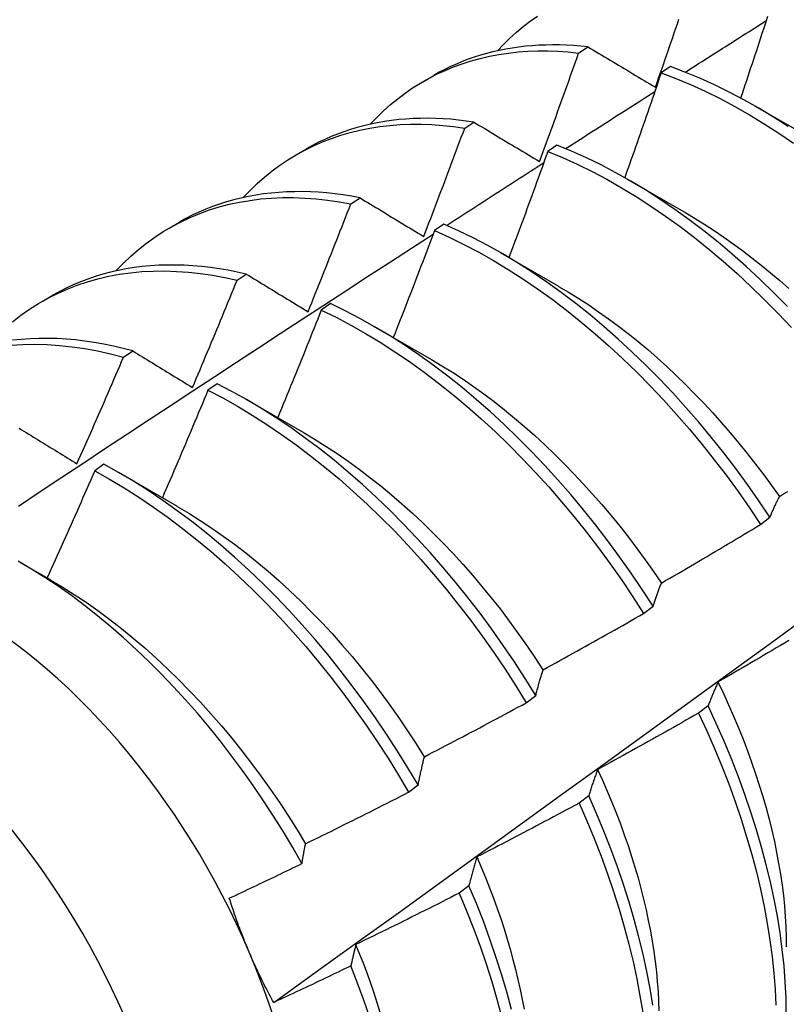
# Model space of a CAD drawing. Header units: inches. Extents: x 132.4 to 153.9, y 41.1 to 83.7.
# Tile 20 of 26: x 137.232 to 137.442, y 66.672 to 66.941. Entities that reach past the tile are written whole.
import ezdxf

# ---------------------------------------------------------------- set-up
doc = ezdxf.new("R2010")
doc.units = ezdxf.units.IN
doc.header["$MEASUREMENT"] = 0
doc.layers.add('Visible Edges(ANSI)', color=7, linetype='Continuous', lineweight=25)
doc.layers.add('Visible Tangent Edges(ANSI)', color=7, linetype='Continuous', lineweight=25)

msp = doc.modelspace()

# ---------------------------------------------------------------- linework, layer by layer
at = {"layer": 'Visible Edges(ANSI)'}
for p, q in [((137.38498, 66.93223), (137.3875, 66.93389)), ((137.41008, 66.92851), (137.40757, 66.92678)), ((137.3425, 66.92447), (137.34531, 66.9261)), ((137.43308, 66.9178), (137.44909, 66.90858)), ((137.35379, 66.91164), (137.35631, 66.91331)), ((137.37905, 66.90701), (137.37654, 66.90527)), ((137.3077, 66.90438), (137.31051, 66.906)), ((137.39828, 66.8977), (137.41429, 66.88849)), ((137.32263, 66.89089), (137.32514, 66.89257)), ((137.2729, 66.88429), (137.27571, 66.88591)), ((137.34804, 66.88537), (137.34553, 66.88362)), ((137.36348, 66.87761), (137.37949, 66.8684)), ((137.2915, 66.87), (137.29402, 66.87169)), ((137.2381, 66.8642), (137.24091, 66.86582)), ((137.31703, 66.86359), (137.31453, 66.86182)), ((137.32868, 66.85752), (137.34469, 66.8483)), ((137.26041, 66.84895), (137.26292, 66.85065)), ((137.28603, 66.84166), (137.28353, 66.83988)), ((137.29388, 66.83743), (137.3099, 66.82821)), ((137.25504, 66.81959), (137.25253, 66.81781)), ((137.25909, 66.81734), (137.2751, 66.80812)), ((137.43478, 66.80314), (137.43736, 66.80511)), ((137.23214, 66.79273), (137.2403, 66.78803)), ((137.40275, 66.77874), (137.40534, 66.78071)), ((137.37064, 66.75429), (137.37324, 66.75627)), ((137.42042, 66.75344), (137.41779, 66.75145)), ((137.33844, 66.7298), (137.34104, 66.73178)), ((137.38774, 66.7288), (137.3851, 66.72681)), ((137.35496, 66.70415), (137.35231, 66.70216))]:
    msp.add_line(p, q, dxfattribs=at)
at = {"layer": 'Visible Edges(ANSI)', "flags": 128}
for points in [[(137.36275, 66.93283), (137.36444, 66.9346), (137.36618, 66.9363), (137.36798, 66.93792), (137.36983, 66.93946), (137.37174, 66.94093), (137.37369, 66.94231)], [(137.43671, 66.94226), (137.43633, 66.94108), (137.43594, 66.9399), (137.43556, 66.93872), (137.43517, 66.93755), (137.43479, 66.93637), (137.4344, 66.93519), (137.43401, 66.93401), (137.43362, 66.93284), (137.43323, 66.93166), (137.43285, 66.93048), (137.43246, 66.92931), (137.43206, 66.92813), (137.43167, 66.92695), (137.43128, 66.92578), (137.43089, 66.9246), (137.4305, 66.92343), (137.4301, 66.92225), (137.42971, 66.92107), (137.42931, 66.9199)], [(137.406, 66.92287), (137.40644, 66.92411), (137.40687, 66.92535), (137.4073, 66.92659), (137.40774, 66.92783), (137.40817, 66.92907), (137.4086, 66.93031), (137.40903, 66.93156), (137.40946, 66.9328), (137.40989, 66.93404), (137.41032, 66.93528), (137.41074, 66.93652), (137.41117, 66.93776), (137.41159, 66.939), (137.41202, 66.94025), (137.41244, 66.94149)], [(137.41413, 66.92698), (137.41506, 66.92757), (137.41598, 66.92816), (137.41691, 66.92875), (137.41783, 66.92934), (137.41876, 66.92993), (137.41968, 66.93051), (137.42061, 66.9311), (137.42153, 66.93169), (137.42246, 66.93228), (137.42338, 66.93287), (137.42431, 66.93346), (137.42523, 66.93405), (137.42616, 66.93463), (137.42708, 66.93522), (137.42801, 66.93581), (137.42894, 66.9364), (137.42986, 66.93699), (137.43079, 66.93757), (137.43171, 66.93816), (137.43264, 66.93875), (137.43356, 66.93934), (137.43449, 66.93992), (137.43541, 66.94051), (137.43634, 66.9411)], [(137.3875, 66.93389), (137.38555, 66.93409), (137.38361, 66.93425), (137.38168, 66.93436), (137.37976, 66.93443), (137.37786, 66.93444), (137.37598, 66.93442), (137.37411, 66.93434), (137.37226, 66.93423), (137.37042, 66.93406), (137.3686, 66.93385), (137.3668, 66.93359), (137.36502, 66.93329), (137.36326, 66.93294), (137.36152, 66.93254), (137.3598, 66.9321), (137.3581, 66.93161), (137.35642, 66.93108), (137.35476, 66.9305), (137.35313, 66.92988), (137.35152, 66.92921), (137.34993, 66.9285), (137.34836, 66.92774), (137.34682, 66.92694), (137.34531, 66.9261)], [(137.3875, 66.93389), (137.38827, 66.93343), (137.38903, 66.93298), (137.38979, 66.93252), (137.39055, 66.93207), (137.39132, 66.93161), (137.39208, 66.93115), (137.39285, 66.9307), (137.39362, 66.93024), (137.39439, 66.92978), (137.39515, 66.92932), (137.39592, 66.92887), (137.39669, 66.92841), (137.39746, 66.92795), (137.39824, 66.92749), (137.39901, 66.92703), (137.39978, 66.92657), (137.40056, 66.92611), (137.40133, 66.92565), (137.40211, 66.92518), (137.40289, 66.92472), (137.40366, 66.92426), (137.40444, 66.9238), (137.40522, 66.92333), (137.406, 66.92287)], [(137.32795, 66.91273), (137.32973, 66.91461), (137.33158, 66.91639), (137.33349, 66.91809), (137.33545, 66.9197), (137.33747, 66.92123), (137.33955, 66.92266), (137.34169, 66.924), (137.34388, 66.92524), (137.34612, 66.9264), (137.34841, 66.92746), (137.35075, 66.92843), (137.35314, 66.9293), (137.35558, 66.93008), (137.35806, 66.93076), (137.36059, 66.93134), (137.36315, 66.93183), (137.36576, 66.93222), (137.3684, 66.93251), (137.37109, 66.93271), (137.3738, 66.93281), (137.37655, 66.93281), (137.37933, 66.93271), (137.38214, 66.93252), (137.38498, 66.93223)], [(137.37427, 66.90251), (137.37473, 66.90374), (137.37518, 66.90498), (137.37564, 66.90622), (137.37609, 66.90745), (137.37654, 66.90869), (137.37699, 66.90993), (137.37744, 66.91117), (137.37789, 66.9124), (137.37834, 66.91364), (137.37879, 66.91488), (137.37924, 66.91612), (137.37969, 66.91736), (137.38013, 66.9186), (137.38058, 66.91983), (137.38102, 66.92107), (137.38146, 66.92231), (137.38191, 66.92355), (137.38235, 66.92479), (137.38279, 66.92603), (137.38323, 66.92727), (137.38367, 66.92851), (137.38411, 66.92975), (137.38455, 66.93099), (137.38498, 66.93223)], [(137.44231, 66.91207), (137.4383, 66.91466), (137.43427, 66.9171), (137.43023, 66.9194), (137.42619, 66.92154), (137.42214, 66.92352), (137.41811, 66.92535), (137.41409, 66.92701), (137.41008, 66.92851)], [(137.40757, 66.92678), (137.40716, 66.92558), (137.40676, 66.92439), (137.40635, 66.92319), (137.40594, 66.92199), (137.40553, 66.9208), (137.40512, 66.9196), (137.40471, 66.91841), (137.4043, 66.91721), (137.40388, 66.91601), (137.40347, 66.91482), (137.40306, 66.91362), (137.40264, 66.91243), (137.40223, 66.91123), (137.40181, 66.91004), (137.40139, 66.90884), (137.40097, 66.90765), (137.40056, 66.90645), (137.40014, 66.90526), (137.39972, 66.90406), (137.3993, 66.90287), (137.39888, 66.90167), (137.39845, 66.90048), (137.39803, 66.89928), (137.39761, 66.89809)], [(137.40757, 66.92678), (137.41158, 66.92527), (137.41561, 66.92359), (137.41964, 66.92175), (137.42368, 66.91976), (137.42772, 66.91761), (137.43176, 66.9153), (137.43579, 66.91284), (137.43981, 66.91024), (137.44381, 66.9075)], [(137.38142, 66.90604), (137.38244, 66.9067), (137.38346, 66.90735), (137.38447, 66.908), (137.38549, 66.90865), (137.38651, 66.90931), (137.38753, 66.90996), (137.38854, 66.91061), (137.38956, 66.91127), (137.39058, 66.91192), (137.39159, 66.91257), (137.39261, 66.91322), (137.39363, 66.91387), (137.39465, 66.91453), (137.39566, 66.91518), (137.39668, 66.91583), (137.3977, 66.91648), (137.39872, 66.91713), (137.39973, 66.91778), (137.40075, 66.91843), (137.40177, 66.91908), (137.40279, 66.91973), (137.40381, 66.92039), (137.40482, 66.92104), (137.40584, 66.92169)], [(137.29315, 66.89264), (137.29503, 66.89461), (137.29698, 66.89648), (137.29899, 66.89826), (137.30107, 66.89994), (137.30321, 66.90152), (137.30542, 66.903), (137.30769, 66.90437), (137.31001, 66.90565), (137.31239, 66.90682), (137.31483, 66.90789), (137.31733, 66.90885), (137.31987, 66.90971), (137.32247, 66.91046), (137.32511, 66.9111), (137.3278, 66.91164), (137.33054, 66.91207), (137.33331, 66.9124), (137.33613, 66.91261), (137.33899, 66.91272), (137.34188, 66.91272), (137.34481, 66.91261), (137.34777, 66.91239), (137.35077, 66.91207), (137.35379, 66.91164)], [(137.35631, 66.91331), (137.35418, 66.91361), (137.35206, 66.91387), (137.34997, 66.91407), (137.34788, 66.91422), (137.34581, 66.91431), (137.34376, 66.91435), (137.34173, 66.91434), (137.33971, 66.91427), (137.33772, 66.91415), (137.33574, 66.91398), (137.33378, 66.91375), (137.33185, 66.91347), (137.32994, 66.91314), (137.32804, 66.91276), (137.32618, 66.91232), (137.32433, 66.91182), (137.32251, 66.91128), (137.32072, 66.91068), (137.31895, 66.91003), (137.31721, 66.90933), (137.31549, 66.90857), (137.3138, 66.90777), (137.31214, 66.90691), (137.31051, 66.906)], [(137.35631, 66.91331), (137.35704, 66.91286), (137.35778, 66.91242), (137.35853, 66.91197), (137.35927, 66.91152), (137.36001, 66.91108), (137.36075, 66.91063), (137.3615, 66.91018), (137.36224, 66.90973), (137.36299, 66.90928), (137.36373, 66.90884), (137.36448, 66.90839), (137.36523, 66.90794), (137.36598, 66.90749), (137.36673, 66.90704), (137.36748, 66.90658), (137.36823, 66.90613), (137.36898, 66.90568), (137.36974, 66.90523), (137.37049, 66.90478), (137.37124, 66.90432), (137.372, 66.90387), (137.37276, 66.90341), (137.37351, 66.90296), (137.37427, 66.90251)], [(137.34258, 66.88201), (137.34305, 66.88324), (137.34353, 66.88447), (137.344, 66.88571), (137.34448, 66.88694), (137.34495, 66.88817), (137.34542, 66.88941), (137.34589, 66.89064), (137.34637, 66.89187), (137.34684, 66.89311), (137.3473, 66.89434), (137.34777, 66.89558), (137.34824, 66.89681), (137.34871, 66.89804), (137.34917, 66.89928), (137.34964, 66.90051), (137.3501, 66.90175), (137.35057, 66.90298), (137.35103, 66.90422), (137.35149, 66.90546), (137.35195, 66.90669), (137.35241, 66.90793), (137.35287, 66.90916), (137.35333, 66.9104), (137.35379, 66.91164)], [(137.44212, 66.86284), (137.43842, 66.86659), (137.43467, 66.87022), (137.43087, 66.87373), (137.42702, 66.87713), (137.42313, 66.88039), (137.41921, 66.88353), (137.41526, 66.88654), (137.41128, 66.88941), (137.40728, 66.89214), (137.40326, 66.89472), (137.39923, 66.89715), (137.39519, 66.89944), (137.39115, 66.90157), (137.38711, 66.90354), (137.38307, 66.90536), (137.37905, 66.90701)], [(137.37654, 66.90527), (137.37611, 66.90406), (137.37567, 66.90285), (137.37524, 66.90163), (137.3748, 66.90042), (137.37437, 66.89921), (137.37393, 66.898), (137.37349, 66.89679), (137.37305, 66.89557), (137.37261, 66.89436), (137.37217, 66.89315), (137.37173, 66.89194), (137.37128, 66.89073), (137.37084, 66.88952), (137.3704, 66.88831), (137.36995, 66.8871), (137.36951, 66.88589), (137.36906, 66.88468), (137.36862, 66.88347), (137.36817, 66.88226), (137.36772, 66.88105), (137.36727, 66.87984), (137.36682, 66.87863), (137.36637, 66.87742), (137.36592, 66.87621)], [(137.37654, 66.90527), (137.38057, 66.9036), (137.3846, 66.90178), (137.38864, 66.89979), (137.39268, 66.89765), (137.39672, 66.89535), (137.40075, 66.8929), (137.40477, 66.89031), (137.40877, 66.88757), (137.41275, 66.88469), (137.4167, 66.88168), (137.42062, 66.87853), (137.4245, 66.87525), (137.42835, 66.87185), (137.43215, 66.86832), (137.4359, 66.86468), (137.43959, 66.86093), (137.44323, 66.85707)], [(137.34882, 66.88502), (137.34993, 66.88573), (137.35104, 66.88645), (137.35215, 66.88717), (137.35326, 66.88789), (137.35437, 66.8886), (137.35548, 66.88932), (137.35659, 66.89004), (137.3577, 66.89076), (137.35881, 66.89147), (137.35992, 66.89219), (137.36102, 66.8929), (137.36213, 66.89362), (137.36324, 66.89434), (137.36435, 66.89505), (137.36546, 66.89577), (137.36657, 66.89648), (137.36768, 66.8972), (137.36879, 66.89791), (137.3699, 66.89863), (137.37101, 66.89934), (137.37212, 66.90006), (137.37323, 66.90077), (137.37434, 66.90149), (137.37545, 66.9022)], [(137.32514, 66.89257), (137.32284, 66.893), (137.32056, 66.89336), (137.31829, 66.89366), (137.31603, 66.8939), (137.31379, 66.89408), (137.31158, 66.8942), (137.30938, 66.89426), (137.30719, 66.89425), (137.30504, 66.89419), (137.3029, 66.89406), (137.30078, 66.89387), (137.29869, 66.89362), (137.29662, 66.89331), (137.29458, 66.89294), (137.29256, 66.89251), (137.29057, 66.89202), (137.28861, 66.89146), (137.28668, 66.89085), (137.28477, 66.89018), (137.2829, 66.88944), (137.28105, 66.88865), (137.27924, 66.8878), (137.27746, 66.88688), (137.27571, 66.88591)], [(137.25835, 66.87255), (137.26033, 66.87462), (137.26238, 66.87657), (137.2645, 66.87843), (137.26669, 66.88017), (137.26896, 66.8818), (137.27129, 66.88333), (137.27369, 66.88474), (137.27615, 66.88604), (137.27868, 66.88722), (137.28127, 66.88829), (137.28391, 66.88924), (137.28662, 66.89008), (137.28937, 66.8908), (137.29218, 66.8914), (137.29504, 66.89188), (137.29794, 66.89225), (137.3009, 66.89249), (137.30389, 66.89262), (137.30693, 66.89263), (137.31, 66.89252), (137.31311, 66.89229), (137.31625, 66.89194), (137.31943, 66.89148), (137.32263, 66.89089)], [(137.31091, 66.86138), (137.31141, 66.86261), (137.31191, 66.86384), (137.3124, 66.86506), (137.3129, 66.86629), (137.31339, 66.86752), (137.31389, 66.86875), (137.31438, 66.86998), (137.31487, 66.8712), (137.31536, 66.87243), (137.31585, 66.87366), (137.31634, 66.87489), (137.31683, 66.87612), (137.31732, 66.87735), (137.3178, 66.87858), (137.31829, 66.87981), (137.31878, 66.88104), (137.31926, 66.88227), (137.31974, 66.8835), (137.32023, 66.88473), (137.32071, 66.88597), (137.32119, 66.8872), (137.32167, 66.88843), (137.32215, 66.88966), (137.32263, 66.89089)], [(137.32514, 66.89257), (137.32586, 66.89214), (137.32658, 66.8917), (137.3273, 66.89127), (137.32802, 66.89083), (137.32874, 66.89039), (137.32946, 66.88996), (137.33018, 66.88952), (137.3309, 66.88908), (137.33163, 66.88864), (137.33235, 66.8882), (137.33307, 66.88776), (137.3338, 66.88732), (137.33453, 66.88688), (137.33525, 66.88644), (137.33598, 66.886), (137.33671, 66.88556), (137.33744, 66.88512), (137.33817, 66.88467), (137.3389, 66.88423), (137.33964, 66.88379), (137.34037, 66.88334), (137.3411, 66.8829), (137.34184, 66.88245), (137.34258, 66.88201)], [(137.41428, 66.88843), (137.4169, 66.88689), (137.41951, 66.88527), (137.42212, 66.88358), (137.42471, 66.88182), (137.4273, 66.88), (137.42987, 66.87811), (137.43243, 66.87616), (137.43497, 66.87414), (137.4375, 66.87206), (137.44001, 66.86993), (137.4425, 66.86773)], [(137.43736, 66.80511), (137.43432, 66.80963), (137.43119, 66.81409), (137.42798, 66.81847), (137.42468, 66.82278), (137.4213, 66.827), (137.41786, 66.83114), (137.41434, 66.83519), (137.41075, 66.83913), (137.40711, 66.84298), (137.4034, 66.84671), (137.39965, 66.85034), (137.39584, 66.85385), (137.39199, 66.85723), (137.3881, 66.86049), (137.38418, 66.86362), (137.38022, 66.86662), (137.37624, 66.86948), (137.37224, 66.8722), (137.36822, 66.87478), (137.36419, 66.8772), (137.36015, 66.87948), (137.35611, 66.8816), (137.35207, 66.88357), (137.34804, 66.88537)], [(137.23163, 66.80815), (137.23759, 66.81211), (137.24356, 66.81607), (137.24953, 66.82002), (137.2555, 66.82397), (137.26148, 66.82791), (137.26745, 66.83185), (137.27342, 66.83579), (137.2794, 66.83972), (137.28537, 66.84364), (137.29135, 66.84757), (137.29732, 66.85148), (137.3033, 66.8554), (137.30928, 66.8593), (137.31526, 66.86321), (137.32124, 66.86711), (137.32722, 66.871), (137.33321, 66.87489), (137.33919, 66.87877), (137.34518, 66.88265)], [(137.34553, 66.88362), (137.34507, 66.88239), (137.34461, 66.88117), (137.34415, 66.87995), (137.34368, 66.87872), (137.34322, 66.8775), (137.34275, 66.87628), (137.34229, 66.87506), (137.34182, 66.87384), (137.34136, 66.87261), (137.34089, 66.87139), (137.34042, 66.87017), (137.33995, 66.86895), (137.33948, 66.86773), (137.33901, 66.86651), (137.33854, 66.86529), (137.33807, 66.86407), (137.33759, 66.86285), (137.33712, 66.86163), (137.33665, 66.86041), (137.33617, 66.85919), (137.33569, 66.85797), (137.33522, 66.85675), (137.33474, 66.85553), (137.33426, 66.85431)], [(137.34553, 66.88362), (137.34956, 66.8818), (137.3536, 66.87982), (137.35765, 66.87769), (137.36168, 66.8754), (137.36572, 66.87296), (137.36973, 66.87038), (137.37374, 66.86765), (137.37771, 66.86478), (137.38167, 66.86177), (137.38559, 66.85863), (137.38948, 66.85536), (137.39332, 66.85196), (137.39712, 66.84844), (137.40088, 66.84481), (137.40457, 66.84107), (137.40822, 66.83721), (137.4118, 66.83326), (137.41531, 66.82921), (137.41875, 66.82506), (137.42212, 66.82083), (137.42541, 66.81652), (137.42862, 66.81213), (137.43175, 66.80767), (137.43478, 66.80314)], [(137.23001, 66.85859), (137.23232, 66.8604), (137.23471, 66.86208), (137.23717, 66.86365), (137.2397, 66.86509), (137.24231, 66.86641), (137.24498, 66.8676), (137.24772, 66.86866), (137.25052, 66.8696), (137.25338, 66.87041), (137.2563, 66.87109), (137.25927, 66.87164), (137.2623, 66.87206), (137.26538, 66.87235), (137.26851, 66.87251), (137.27168, 66.87254), (137.27489, 66.87244), (137.27815, 66.87221), (137.28144, 66.87185), (137.28476, 66.87136), (137.28812, 66.87074), (137.2915, 66.87)], [(137.29402, 66.87169), (137.29154, 66.87224), (137.28908, 66.87272), (137.28664, 66.87314), (137.28421, 66.87348), (137.2818, 66.87376), (137.27942, 66.87396), (137.27705, 66.8741), (137.2747, 66.87416), (137.27237, 66.87416), (137.27007, 66.87409), (137.2678, 66.87395), (137.26555, 66.87374), (137.26332, 66.87345), (137.26113, 66.8731), (137.25896, 66.87268), (137.25682, 66.87219), (137.25472, 66.87164), (137.25264, 66.87101), (137.2506, 66.87031), (137.24859, 66.86955), (137.24662, 66.86872), (137.24468, 66.86782), (137.24278, 66.86685), (137.24091, 66.86582)], [(137.29402, 66.87169), (137.29471, 66.87127), (137.29541, 66.87084), (137.2961, 66.87042), (137.2968, 66.86999), (137.2975, 66.86957), (137.2982, 66.86914), (137.2989, 66.86871), (137.2996, 66.86828), (137.3003, 66.86786), (137.301, 66.86743), (137.3017, 66.867), (137.3024, 66.86657), (137.30311, 66.86614), (137.30381, 66.86571), (137.30452, 66.86528), (137.30523, 66.86485), (137.30594, 66.86442), (137.30664, 66.86399), (137.30735, 66.86355), (137.30806, 66.86312), (137.30877, 66.86269), (137.30949, 66.86225), (137.3102, 66.86182), (137.31091, 66.86138)], [(137.27928, 66.84063), (137.2798, 66.84185), (137.28031, 66.84307), (137.28083, 66.84429), (137.28135, 66.84551), (137.28186, 66.84673), (137.28238, 66.84795), (137.28289, 66.84918), (137.28341, 66.8504), (137.28392, 66.85162), (137.28443, 66.85285), (137.28494, 66.85407), (137.28545, 66.85529), (137.28596, 66.85652), (137.28647, 66.85774), (137.28697, 66.85897), (137.28748, 66.86019), (137.28799, 66.86141), (137.28849, 66.86264), (137.289, 66.86387), (137.2895, 66.86509), (137.29, 66.86632), (137.2905, 66.86754), (137.291, 66.86877), (137.2915, 66.87)], [(137.3795, 66.86833), (137.38225, 66.86671), (137.385, 66.86502), (137.38774, 66.86324), (137.39046, 66.86139), (137.39318, 66.85946), (137.39588, 66.85746), (137.39857, 66.85538), (137.40123, 66.85323), (137.40388, 66.85101), (137.4065, 66.84873), (137.4091, 66.84637), (137.41167, 66.84395), (137.41422, 66.84147), (137.41674, 66.83893), (137.41922, 66.83633), (137.42168, 66.83368), (137.4241, 66.83098), (137.42648, 66.82822), (137.42883, 66.82542), (137.43114, 66.82257), (137.4334, 66.81967), (137.43563, 66.81674), (137.43781, 66.81377), (137.43994, 66.81076)], [(137.40534, 66.78071), (137.40239, 66.78529), (137.39934, 66.78981), (137.39621, 66.79426), (137.39298, 66.79864), (137.38968, 66.80294), (137.3863, 66.80716), (137.38285, 66.81129), (137.37933, 66.81533), (137.37574, 66.81927), (137.37209, 66.82311), (137.36838, 66.82684), (137.36462, 66.83046), (137.36082, 66.83396), (137.35697, 66.83734), (137.35307, 66.84059), (137.34915, 66.84372), (137.34519, 66.84671), (137.34121, 66.84956), (137.3372, 66.85227), (137.33318, 66.85483), (137.32915, 66.85725), (137.32511, 66.85952), (137.32107, 66.86163), (137.31703, 66.86359)], [(137.31453, 66.86182), (137.31404, 66.86059), (137.31355, 66.85936), (137.31306, 66.85813), (137.31258, 66.85691), (137.31209, 66.85568), (137.3116, 66.85445), (137.3111, 66.85322), (137.31061, 66.852), (137.31012, 66.85077), (137.30963, 66.84954), (137.30913, 66.84832), (137.30864, 66.84709), (137.30814, 66.84586), (137.30765, 66.84464), (137.30715, 66.84341), (137.30665, 66.84219), (137.30615, 66.84096), (137.30565, 66.83974), (137.30515, 66.83851), (137.30465, 66.83729), (137.30415, 66.83606), (137.30365, 66.83484), (137.30314, 66.83361), (137.30264, 66.83239)], [(137.31453, 66.86182), (137.31857, 66.85985), (137.32261, 66.85773), (137.32665, 66.85545), (137.33068, 66.85302), (137.3347, 66.85044), (137.3387, 66.84772), (137.34268, 66.84486), (137.34664, 66.84186), (137.35056, 66.83873), (137.35445, 66.83546), (137.3583, 66.83207), (137.3621, 66.82856), (137.36586, 66.82494), (137.36956, 66.8212), (137.3732, 66.81735), (137.37679, 66.8134), (137.3803, 66.80936), (137.38375, 66.80522), (137.38713, 66.80099), (137.39042, 66.79668), (137.39364, 66.7923), (137.39676, 66.78784), (137.3998, 66.78332), (137.40275, 66.77874)], [(137.26292, 66.85065), (137.26027, 66.85134), (137.25764, 66.85196), (137.25502, 66.85249), (137.25242, 66.85295), (137.24984, 66.85333), (137.24728, 66.85364), (137.24474, 66.85386), (137.24223, 66.85401), (137.23973, 66.85408), (137.23727, 66.85407), (137.23483, 66.85398), (137.23242, 66.85381), (137.23004, 66.85356)], [(137.22959, 66.85218), (137.23284, 66.85239), (137.23614, 66.85246), (137.2395, 66.85238), (137.24289, 66.85216), (137.24633, 66.8518), (137.2498, 66.8513), (137.2533, 66.85066), (137.25684, 66.84987), (137.26041, 66.84895)], [(137.26292, 66.85065), (137.26359, 66.85024), (137.26426, 66.84983), (137.26494, 66.84942), (137.26561, 66.849), (137.26629, 66.84859), (137.26696, 66.84818), (137.26764, 66.84776), (137.26832, 66.84735), (137.269, 66.84693), (137.26968, 66.84651), (137.27036, 66.8461), (137.27104, 66.84568), (137.27172, 66.84526), (137.2724, 66.84484), (137.27309, 66.84442), (137.27377, 66.844), (137.27446, 66.84358), (137.27514, 66.84316), (137.27583, 66.84274), (137.27652, 66.84232), (137.27721, 66.8419), (137.2779, 66.84147), (137.27859, 66.84105), (137.27928, 66.84063)], [(137.24767, 66.81974), (137.24821, 66.82096), (137.24875, 66.82217), (137.24929, 66.82338), (137.24983, 66.8246), (137.25036, 66.82581), (137.2509, 66.82703), (137.25143, 66.82824), (137.25197, 66.82946), (137.2525, 66.83067), (137.25304, 66.83189), (137.25357, 66.83311), (137.2541, 66.83432), (137.25463, 66.83554), (137.25516, 66.83676), (137.25569, 66.83798), (137.25621, 66.83919), (137.25674, 66.84041), (137.25727, 66.84163), (137.25779, 66.84285), (137.25832, 66.84407), (137.25884, 66.84529), (137.25936, 66.84651), (137.25989, 66.84773), (137.26041, 66.84895)], [(137.3447, 66.84829), (137.34758, 66.84658), (137.35046, 66.84479), (137.35333, 66.84291), (137.35619, 66.84094), (137.35903, 66.83889), (137.36186, 66.83675), (137.36467, 66.83454), (137.36747, 66.83225), (137.37023, 66.82988), (137.37298, 66.82745), (137.3757, 66.82494), (137.37838, 66.82237), (137.38104, 66.81973), (137.38367, 66.81702), (137.38626, 66.81426), (137.38881, 66.81144), (137.39132, 66.80857), (137.39379, 66.80564), (137.39622, 66.80266), (137.3986, 66.79963), (137.40094, 66.79655), (137.40322, 66.79343), (137.40545, 66.79027), (137.40763, 66.78707)], [(137.28353, 66.83988), (137.28302, 66.83865), (137.2825, 66.83742), (137.28199, 66.8362), (137.28148, 66.83497), (137.28097, 66.83374), (137.28045, 66.83251), (137.27993, 66.83128), (137.27942, 66.83006), (137.2789, 66.82883), (137.27838, 66.8276), (137.27786, 66.82638), (137.27734, 66.82515), (137.27682, 66.82392), (137.2763, 66.8227), (137.27578, 66.82147), (137.27526, 66.82025), (137.27473, 66.81902), (137.27421, 66.8178), (137.27369, 66.81657), (137.27316, 66.81535), (137.27263, 66.81412), (137.27211, 66.8129), (137.27158, 66.81168), (137.27105, 66.81045)], [(137.28353, 66.83988), (137.28757, 66.83777), (137.29161, 66.8355), (137.29564, 66.83308), (137.29966, 66.83051), (137.30366, 66.8278), (137.30765, 66.82494), (137.3116, 66.82195), (137.31553, 66.81882), (137.31942, 66.81557), (137.32327, 66.81219), (137.32708, 66.80869), (137.33084, 66.80507), (137.33454, 66.80133), (137.33819, 66.79749), (137.34178, 66.79355), (137.3453, 66.78951), (137.34875, 66.78538), (137.35213, 66.78115), (137.35543, 66.77685), (137.35865, 66.77247), (137.36178, 66.76802), (137.36483, 66.7635), (137.36778, 66.75892), (137.37064, 66.75429)], [(137.37324, 66.75627), (137.37037, 66.7609), (137.36741, 66.76547), (137.36436, 66.76998), (137.36122, 66.77443), (137.35799, 66.7788), (137.35469, 66.7831), (137.3513, 66.78732), (137.34785, 66.79144), (137.34432, 66.79548), (137.34073, 66.79941), (137.33707, 66.80324), (137.33336, 66.80697), (137.3296, 66.81058), (137.32579, 66.81407), (137.32194, 66.81744), (137.31804, 66.82069), (137.31412, 66.82381), (137.31016, 66.82679), (137.30617, 66.82963), (137.30217, 66.83233), (137.29815, 66.83489), (137.29411, 66.8373), (137.29007, 66.83956), (137.28603, 66.84166)], [(137.23185, 66.82947), (137.2325, 66.82907), (137.23315, 66.82867), (137.2338, 66.82827), (137.23445, 66.82787), (137.2351, 66.82747), (137.23576, 66.82707), (137.23641, 66.82667), (137.23707, 66.82626), (137.23772, 66.82586), (137.23838, 66.82546), (137.23904, 66.82505), (137.2397, 66.82465), (137.24036, 66.82424), (137.24102, 66.82383), (137.24168, 66.82343), (137.24234, 66.82302), (137.243, 66.82261), (137.24367, 66.8222), (137.24433, 66.8218), (137.245, 66.82139), (137.24566, 66.82098), (137.24633, 66.82057), (137.247, 66.82015), (137.24767, 66.81974)], [(137.30988, 66.82818), (137.31291, 66.82638), (137.31592, 66.82449), (137.31893, 66.82251), (137.32192, 66.82043), (137.3249, 66.81826), (137.32786, 66.81601), (137.33081, 66.81367), (137.33372, 66.81125), (137.33662, 66.80876), (137.33948, 66.80618), (137.34231, 66.80353), (137.34511, 66.8008), (137.34787, 66.79801), (137.3506, 66.79514), (137.35328, 66.79221), (137.35592, 66.78922), (137.35851, 66.78616), (137.36106, 66.78305), (137.36355, 66.77988), (137.36599, 66.77665), (137.36838, 66.77338), (137.37071, 66.77006), (137.37298, 66.7667), (137.3752, 66.76331)], [(137.25253, 66.81781), (137.252, 66.81658), (137.25146, 66.81536), (137.25093, 66.81413), (137.25039, 66.81291), (137.24985, 66.81169), (137.24931, 66.81046), (137.24878, 66.80924), (137.24824, 66.80802), (137.2477, 66.80679), (137.24715, 66.80557), (137.24661, 66.80435), (137.24607, 66.80313), (137.24553, 66.80191), (137.24498, 66.80069), (137.24444, 66.79947), (137.24389, 66.79825), (137.24334, 66.79703), (137.2428, 66.79581), (137.24225, 66.79459), (137.2417, 66.79337), (137.24115, 66.79215), (137.2406, 66.79093), (137.24005, 66.78971), (137.23949, 66.7885)], [(137.25253, 66.81781), (137.25657, 66.81555), (137.2606, 66.81313), (137.26462, 66.81057), (137.26863, 66.80787), (137.27261, 66.80502), (137.27657, 66.80204), (137.2805, 66.79892), (137.28439, 66.79567), (137.28824, 66.7923), (137.29205, 66.78881), (137.29582, 66.78519), (137.29952, 66.78147), (137.30318, 66.77763), (137.30677, 66.7737), (137.31029, 66.76966), (137.31375, 66.76553), (137.31713, 66.76132), (137.32044, 66.75702), (137.32366, 66.75264), (137.3268, 66.74819), (137.32985, 66.74368), (137.33281, 66.73911), (137.33567, 66.73448), (137.33844, 66.7298)], [(137.34104, 66.73178), (137.33827, 66.73645), (137.3354, 66.74108), (137.33243, 66.74565), (137.32938, 66.75016), (137.32623, 66.7546), (137.323, 66.75897), (137.31969, 66.76326), (137.3163, 66.76747), (137.31284, 66.77159), (137.30931, 66.77562), (137.30571, 66.77955), (137.30206, 66.78338), (137.29834, 66.78709), (137.29458, 66.7907), (137.29077, 66.79418), (137.28691, 66.79755), (137.28301, 66.80079), (137.27908, 66.8039), (137.27512, 66.80687), (137.27114, 66.8097), (137.26713, 66.8124), (137.26311, 66.81495), (137.25908, 66.81735), (137.25504, 66.81959)], [(137.43736, 66.80511), (137.43747, 66.80536), (137.43757, 66.80561), (137.43768, 66.80586), (137.43778, 66.8061), (137.43789, 66.80635), (137.43799, 66.80659), (137.4381, 66.80683), (137.4382, 66.80708), (137.43831, 66.80732), (137.43842, 66.80755), (137.43853, 66.80779), (137.43863, 66.80803), (137.43874, 66.80827), (137.43885, 66.8085), (137.43896, 66.80873), (137.43907, 66.80897), (137.43918, 66.8092), (137.43929, 66.80943), (137.43941, 66.80966), (137.43952, 66.80989), (137.43963, 66.81011), (137.43974, 66.81034), (137.43985, 66.81056), (137.43997, 66.81079)], [(137.43997, 66.81079), (137.44109, 66.81147), (137.44221, 66.81216)], [(137.27509, 66.80806), (137.27826, 66.80618), (137.28141, 66.80421), (137.28455, 66.80213), (137.28768, 66.79996), (137.29079, 66.79769), (137.29388, 66.79532), (137.29694, 66.79286), (137.29998, 66.79031), (137.30299, 66.78767), (137.30596, 66.78494), (137.3089, 66.78213), (137.3118, 66.77923), (137.31466, 66.77626), (137.31748, 66.77322), (137.32025, 66.7701), (137.32297, 66.76692), (137.32564, 66.76367), (137.32826, 66.76037), (137.33083, 66.75701), (137.33333, 66.75359), (137.33578, 66.75013), (137.33816, 66.74663), (137.34048, 66.74308), (137.34274, 66.73949)], [(137.40764, 66.78708), (137.40878, 66.78773), (137.40991, 66.78839), (137.41105, 66.78905), (137.41219, 66.78971), (137.41332, 66.79037), (137.41446, 66.79104), (137.41559, 66.7917), (137.41672, 66.79237), (137.41786, 66.79303), (137.41899, 66.7937), (137.42012, 66.79437), (137.42125, 66.79504), (137.42238, 66.79571), (137.42351, 66.79638), (137.42464, 66.79705), (137.42577, 66.79772), (137.4269, 66.7984), (137.42803, 66.79907), (137.42915, 66.79975), (137.43028, 66.80042), (137.43141, 66.8011), (137.43253, 66.80178), (137.43366, 66.80246), (137.43478, 66.80314)], [(137.30925, 66.71026), (137.30675, 66.71463), (137.30417, 66.71896), (137.3015, 66.72324), (137.29875, 66.72746), (137.29591, 66.73163), (137.293, 66.73574), (137.29001, 66.73978), (137.28695, 66.74374), (137.28382, 66.74761), (137.28064, 66.7514), (137.2774, 66.75509), (137.2741, 66.75869), (137.27075, 66.76219), (137.26736, 66.76559), (137.26391, 66.76888), (137.26043, 66.77206), (137.2569, 66.77513), (137.25333, 66.77809), (137.24974, 66.78092), (137.24613, 66.78362), (137.24251, 66.78618), (137.23887, 66.78861), (137.23522, 66.7909), (137.23157, 66.79306)], [(137.24031, 66.78799), (137.2436, 66.78604), (137.24689, 66.78398), (137.25016, 66.78181), (137.25341, 66.77952), (137.25665, 66.77712), (137.25986, 66.77462), (137.26305, 66.77202), (137.2662, 66.76931), (137.26933, 66.76651), (137.27242, 66.76362), (137.27546, 66.76065), (137.27847, 66.75759), (137.28144, 66.75445), (137.28435, 66.75123), (137.28722, 66.74794), (137.29003, 66.74458), (137.29278, 66.74116), (137.29548, 66.73767), (137.29811, 66.73413), (137.30067, 66.73053), (137.30317, 66.72689), (137.30559, 66.72319), (137.30794, 66.71946), (137.31021, 66.71568)], [(137.40534, 66.78071), (137.40543, 66.78099), (137.40553, 66.78127), (137.40562, 66.78154), (137.40571, 66.78182), (137.4058, 66.78209), (137.40589, 66.78236), (137.40599, 66.78264), (137.40608, 66.78291), (137.40618, 66.78318), (137.40627, 66.78344), (137.40637, 66.78371), (137.40646, 66.78398), (137.40656, 66.78424), (137.40665, 66.7845), (137.40675, 66.78477), (137.40685, 66.78503), (137.40694, 66.78529), (137.40704, 66.78555), (137.40714, 66.7858), (137.40724, 66.78606), (137.40734, 66.78632), (137.40744, 66.78657), (137.40754, 66.78682), (137.40764, 66.78708)], [(137.30151, 66.6722), (137.3129, 66.6804), (137.32427, 66.6886), (137.33563, 66.6968), (137.34698, 66.705), (137.35832, 66.7132), (137.36965, 66.72139), (137.38097, 66.72959), (137.39227, 66.73779), (137.40357, 66.74598), (137.41486, 66.75417), (137.42614, 66.76236), (137.43741, 66.77055), (137.44867, 66.77874)], [(137.37524, 66.76332), (137.37639, 66.76395), (137.37754, 66.76458), (137.3787, 66.76521), (137.37985, 66.76585), (137.381, 66.76648), (137.38215, 66.76712), (137.3833, 66.76775), (137.38445, 66.76839), (137.3856, 66.76903), (137.38674, 66.76967), (137.38789, 66.77031), (137.38904, 66.77095), (137.39018, 66.7716), (137.39133, 66.77224), (137.39247, 66.77289), (137.39362, 66.77353), (137.39476, 66.77418), (137.39591, 66.77483), (137.39705, 66.77548), (137.39819, 66.77613), (137.39933, 66.77678), (137.40047, 66.77743), (137.40161, 66.77809), (137.40275, 66.77874)], [(137.44248, 66.77132), (137.44134, 66.77064), (137.44021, 66.76997), (137.43908, 66.7693), (137.43795, 66.76863), (137.43681, 66.76796), (137.43568, 66.76729), (137.43455, 66.76662), (137.43341, 66.76596), (137.43228, 66.76529), (137.43114, 66.76463), (137.43, 66.76396), (137.42886, 66.7633), (137.42773, 66.76264), (137.42659, 66.76198), (137.42545, 66.76132), (137.42431, 66.76066), (137.42317, 66.76)], [(137.37324, 66.75627), (137.37332, 66.75657), (137.3734, 66.75688), (137.37347, 66.75718), (137.37355, 66.75749), (137.37364, 66.75779), (137.37372, 66.75809), (137.3738, 66.75839), (137.37388, 66.75869), (137.37396, 66.75899), (137.37404, 66.75928), (137.37413, 66.75958), (137.37421, 66.75987), (137.37429, 66.76017), (137.37438, 66.76046), (137.37446, 66.76075), (137.37455, 66.76104), (137.37463, 66.76133), (137.37472, 66.76162), (137.3748, 66.7619), (137.37489, 66.76219), (137.37498, 66.76247), (137.37506, 66.76276), (137.37515, 66.76304), (137.37524, 66.76332)], [(137.42317, 66.76), (137.42305, 66.75974), (137.42293, 66.75948), (137.42281, 66.75922), (137.42269, 66.75895), (137.42257, 66.75869), (137.42245, 66.75842), (137.42234, 66.75815), (137.42222, 66.75788), (137.4221, 66.75761), (137.42199, 66.75734), (137.42187, 66.75707), (137.42176, 66.7568), (137.42165, 66.75652), (137.42153, 66.75625), (137.42142, 66.75597), (137.42131, 66.75569), (137.42119, 66.75542), (137.42108, 66.75514), (137.42097, 66.75486), (137.42086, 66.75457), (137.42075, 66.75429), (137.42064, 66.75401), (137.42053, 66.75372), (137.42042, 66.75344)], [(137.42312, 66.76), (137.42461, 66.75687), (137.42604, 66.75374), (137.42741, 66.75059), (137.42873, 66.74744), (137.42999, 66.7443), (137.43119, 66.74115), (137.43233, 66.73801), (137.43341, 66.73487), (137.43442, 66.73175), (137.43538, 66.72863), (137.43627, 66.72553), (137.43709, 66.72244), (137.43785, 66.71937), (137.43855, 66.71632), (137.43917, 66.7133), (137.43973, 66.7103), (137.44022, 66.70732), (137.44065, 66.70438), (137.44101, 66.70147), (137.4413, 66.69858), (137.44152, 66.69574), (137.44168, 66.69293), (137.44177, 66.69015), (137.44179, 66.68742)], [(137.34277, 66.73952), (137.34393, 66.74012), (137.3451, 66.74073), (137.34627, 66.74133), (137.34743, 66.74194), (137.3486, 66.74255), (137.34976, 66.74316), (137.35093, 66.74377), (137.35209, 66.74438), (137.35326, 66.74499), (137.35442, 66.7456), (137.35558, 66.74622), (137.35674, 66.74683), (137.3579, 66.74745), (137.35907, 66.74806), (137.36023, 66.74868), (137.36138, 66.7493), (137.36254, 66.74992), (137.3637, 66.75054), (137.36486, 66.75116), (137.36602, 66.75179), (137.36717, 66.75241), (137.36833, 66.75304), (137.36948, 66.75366), (137.37064, 66.75429)], [(137.44182, 66.66921), (137.44175, 66.67347), (137.44154, 66.67781), (137.4412, 66.68222), (137.44072, 66.6867), (137.44011, 66.69125), (137.43937, 66.69585), (137.43849, 66.70051), (137.43748, 66.70521), (137.43634, 66.70995), (137.43507, 66.71473), (137.43367, 66.71953), (137.43215, 66.72436), (137.4305, 66.7292), (137.42872, 66.73405), (137.42682, 66.73891), (137.42481, 66.74376), (137.42267, 66.7486), (137.42042, 66.75344)], [(137.41779, 66.75145), (137.41664, 66.75079), (137.4155, 66.75014), (137.41436, 66.74949), (137.41321, 66.74884), (137.41207, 66.74819), (137.41092, 66.74754), (137.40978, 66.74689), (137.40863, 66.74624), (137.40748, 66.7456), (137.40633, 66.74495), (137.40518, 66.74431), (137.40404, 66.74367), (137.40289, 66.74303), (137.40174, 66.74239), (137.40058, 66.74175), (137.39943, 66.74111), (137.39828, 66.74047), (137.39713, 66.73984), (137.39598, 66.7392), (137.39482, 66.73857), (137.39367, 66.73794), (137.39251, 66.7373), (137.39136, 66.73667), (137.3902, 66.73604)], [(137.41779, 66.75145), (137.42003, 66.74661), (137.42215, 66.74177), (137.42416, 66.73691), (137.42605, 66.73206), (137.42781, 66.72721), (137.42946, 66.72237), (137.43097, 66.71754), (137.43236, 66.71274), (137.43362, 66.70797), (137.43475, 66.70323), (137.43575, 66.69853), (137.43662, 66.69388), (137.43735, 66.68928), (137.43795, 66.68474), (137.43842, 66.68026), (137.43875, 66.67585), (137.43895, 66.67152)], [(137.34104, 66.73178), (137.34111, 66.73211), (137.34118, 66.73245), (137.34125, 66.73278), (137.34132, 66.73311), (137.34138, 66.73344), (137.34145, 66.73377), (137.34152, 66.7341), (137.34159, 66.73443), (137.34166, 66.73476), (137.34174, 66.73508), (137.34181, 66.73541), (137.34188, 66.73573), (137.34195, 66.73605), (137.34202, 66.73637), (137.3421, 66.73669), (137.34217, 66.73701), (137.34224, 66.73733), (137.34232, 66.73765), (137.34239, 66.73796), (137.34246, 66.73828), (137.34254, 66.73859), (137.34261, 66.7389), (137.34269, 66.73921), (137.34277, 66.73952)], [(137.3902, 66.73604), (137.39009, 66.73576), (137.38999, 66.73546), (137.38988, 66.73517), (137.38977, 66.73488), (137.38967, 66.73459), (137.38956, 66.73429), (137.38946, 66.734), (137.38935, 66.7337), (137.38925, 66.7334), (137.38914, 66.7331), (137.38904, 66.7328), (137.38894, 66.7325), (137.38884, 66.7322), (137.38873, 66.73189), (137.38863, 66.73159), (137.38853, 66.73128), (137.38843, 66.73098), (137.38833, 66.73067), (137.38823, 66.73036), (137.38813, 66.73005), (137.38804, 66.72974), (137.38794, 66.72943), (137.38784, 66.72911), (137.38774, 66.7288)], [(137.39017, 66.73603), (137.39152, 66.73305), (137.39282, 66.73007), (137.39407, 66.72709), (137.39526, 66.72411), (137.3964, 66.72113), (137.39748, 66.71815), (137.3985, 66.71518), (137.39947, 66.71222), (137.40038, 66.70926), (137.40123, 66.70632), (137.40202, 66.70339), (137.40276, 66.70047), (137.40343, 66.69758), (137.40405, 66.6947), (137.40461, 66.69184), (137.40511, 66.689), (137.40555, 66.68619), (137.40593, 66.6834), (137.40626, 66.68064), (137.40652, 66.67791), (137.40673, 66.67521), (137.40688, 66.67254), (137.40697, 66.66991)], [(137.31022, 66.71569), (137.3114, 66.71626), (137.31258, 66.71684), (137.31376, 66.71742), (137.31494, 66.71799), (137.31612, 66.71857), (137.3173, 66.71916), (137.31848, 66.71974), (137.31966, 66.72032), (137.32084, 66.72091), (137.32202, 66.72149), (137.32319, 66.72208), (137.32437, 66.72267), (137.32554, 66.72325), (137.32672, 66.72384), (137.32789, 66.72443), (137.32907, 66.72503), (137.33024, 66.72562), (137.33141, 66.72621), (137.33259, 66.72681), (137.33376, 66.7274), (137.33493, 66.728), (137.3361, 66.7286), (137.33727, 66.7292), (137.33844, 66.7298)], [(137.40527, 66.67143), (137.40452, 66.67604), (137.40364, 66.6807), (137.40262, 66.6854), (137.40147, 66.69014), (137.40019, 66.69492), (137.39879, 66.69972), (137.39725, 66.70455), (137.39559, 66.70939), (137.39381, 66.71425), (137.39191, 66.7191), (137.38988, 66.72396), (137.38774, 66.7288)], [(137.3851, 66.72681), (137.38394, 66.72618), (137.38278, 66.72556), (137.38162, 66.72493), (137.38046, 66.72431), (137.3793, 66.72369), (137.37814, 66.72307), (137.37698, 66.72245), (137.37582, 66.72183), (137.37465, 66.72121), (137.37349, 66.72059), (137.37233, 66.71998), (137.37116, 66.71936), (137.37, 66.71875), (137.36883, 66.71814), (137.36767, 66.71753), (137.3665, 66.71692), (137.36533, 66.71631), (137.36417, 66.7157), (137.363, 66.71509), (137.36183, 66.71449), (137.36066, 66.71388), (137.35949, 66.71328), (137.35832, 66.71268), (137.35715, 66.71207)], [(137.3851, 66.72681), (137.38723, 66.72196), (137.38925, 66.71711), (137.39114, 66.71225), (137.39291, 66.7074), (137.39456, 66.70256), (137.39609, 66.69774), (137.39748, 66.69293), (137.39875, 66.68816), (137.39989, 66.68342), (137.4009, 66.67872), (137.40177, 66.67406), (137.40251, 66.66946)], [(137.30925, 66.71026), (137.30928, 66.71049), (137.30932, 66.71072), (137.30936, 66.71095), (137.3094, 66.71118), (137.30944, 66.71141), (137.30948, 66.71164), (137.30952, 66.71187), (137.30956, 66.7121), (137.3096, 66.71233), (137.30964, 66.71255), (137.30968, 66.71278), (137.30972, 66.71301), (137.30976, 66.71323), (137.3098, 66.71346), (137.30984, 66.71368), (137.30989, 66.71391), (137.30993, 66.71413), (137.30997, 66.71435), (137.31001, 66.71458), (137.31005, 66.7148), (137.31009, 66.71502), (137.31013, 66.71524), (137.31018, 66.71546), (137.31022, 66.71569)], [(137.28936, 66.70077), (137.29019, 66.70116), (137.29103, 66.70155), (137.29186, 66.70194), (137.29269, 66.70233), (137.29352, 66.70272), (137.29435, 66.70311), (137.29518, 66.70351), (137.29601, 66.7039), (137.29684, 66.70429), (137.29767, 66.70469), (137.29849, 66.70508), (137.29932, 66.70548), (137.30015, 66.70587), (137.30098, 66.70627), (137.30181, 66.70666), (137.30263, 66.70706), (137.30346, 66.70746), (137.30429, 66.70786), (137.30512, 66.70826), (137.30594, 66.70866), (137.30677, 66.70906), (137.30759, 66.70946), (137.30842, 66.70986), (137.30925, 66.71026)], [(137.35715, 66.71207), (137.35705, 66.71176), (137.35696, 66.71144), (137.35686, 66.71112), (137.35676, 66.7108), (137.35667, 66.71048), (137.35658, 66.71015), (137.35648, 66.70983), (137.35639, 66.7095), (137.3563, 66.70918), (137.3562, 66.70885), (137.35611, 66.70852), (137.35602, 66.70819), (137.35593, 66.70786), (137.35584, 66.70753), (137.35575, 66.7072), (137.35566, 66.70686), (137.35557, 66.70653), (137.35548, 66.70619), (137.3554, 66.70585), (137.35531, 66.70552), (137.35522, 66.70518), (137.35513, 66.70484), (137.35505, 66.7045), (137.35496, 66.70415)], [(137.35713, 66.71208), (137.35834, 66.70926), (137.3595, 66.70644), (137.36061, 66.70362), (137.36167, 66.7008), (137.36269, 66.69798), (137.36365, 66.69517), (137.36456, 66.69237), (137.36543, 66.68957), (137.36624, 66.68678), (137.36701, 66.684), (137.36772, 66.68124), (137.36838, 66.67849), (137.36899, 66.67576), (137.36955, 66.67304), (137.37006, 66.67034)], [(137.35231, 66.70216), (137.35114, 66.70156), (137.34996, 66.70097), (137.34879, 66.70037), (137.34761, 66.69977), (137.34644, 66.69918), (137.34526, 66.69859), (137.34409, 66.69799), (137.34291, 66.6974), (137.34173, 66.69681), (137.34055, 66.69623), (137.33937, 66.69564), (137.3382, 66.69505), (137.33702, 66.69447), (137.33584, 66.69388), (137.33466, 66.6933), (137.33347, 66.69272), (137.33229, 66.69213), (137.33111, 66.69155), (137.32993, 66.69098), (137.32874, 66.6904), (137.32756, 66.68982), (137.32638, 66.68925), (137.32519, 66.68867), (137.324, 66.6881)], [(137.35231, 66.70216), (137.35433, 66.69731), (137.35623, 66.69245), (137.35801, 66.6876), (137.35967, 66.68276), (137.3612, 66.67793), (137.36261, 66.67313), (137.36388, 66.66835)], [(137.3666, 66.67033), (137.36531, 66.67511), (137.3639, 66.67992), (137.36236, 66.68475), (137.36069, 66.68959), (137.3589, 66.69444), (137.35699, 66.6993), (137.35496, 66.70415)], [(137.2948, 66.68603), (137.29455, 66.68663), (137.2943, 66.68723), (137.29405, 66.68783), (137.2938, 66.68844), (137.29356, 66.68904), (137.29332, 66.68965), (137.29308, 66.69026), (137.29284, 66.69087), (137.29261, 66.69148), (137.29237, 66.69209), (137.29214, 66.6927), (137.29192, 66.69332), (137.29169, 66.69393), (137.29147, 66.69455), (137.29125, 66.69516), (137.29103, 66.69578), (137.29081, 66.6964), (137.2906, 66.69702), (137.29039, 66.69764), (137.29018, 66.69827), (137.28997, 66.69889), (137.28977, 66.69952), (137.28956, 66.70014), (137.28936, 66.70077)], [(137.30152, 66.6722), (137.30121, 66.67276), (137.30091, 66.67332), (137.3006, 66.67388), (137.30031, 66.67445), (137.30001, 66.67501), (137.29971, 66.67558), (137.29942, 66.67615), (137.29913, 66.67672), (137.29885, 66.67729), (137.29856, 66.67786), (137.29828, 66.67843), (137.298, 66.67901), (137.29772, 66.67958), (137.29744, 66.68016), (137.29717, 66.68074), (137.2969, 66.68132), (137.29663, 66.6819), (137.29636, 66.68249), (137.2961, 66.68307), (137.29583, 66.68366), (137.29557, 66.68425), (137.29531, 66.68484), (137.29506, 66.68543), (137.2948, 66.68603)], [(137.324, 66.6881), (137.32395, 66.68786), (137.32389, 66.68762), (137.32383, 66.68738), (137.32377, 66.68714), (137.32371, 66.6869), (137.32365, 66.68666), (137.3236, 66.68642), (137.32354, 66.68618), (137.32348, 66.68593), (137.32343, 66.68569), (137.32337, 66.68545), (137.32331, 66.6852), (137.32326, 66.68496), (137.3232, 66.68472), (137.32314, 66.68447), (137.32309, 66.68422), (137.32303, 66.68398), (137.32298, 66.68373), (137.32292, 66.68348), (137.32287, 66.68323), (137.32281, 66.68299), (137.32276, 66.68274), (137.3227, 66.68249), (137.32265, 66.68224)], [(137.32395, 66.6881), (137.32503, 66.68544), (137.32607, 66.68278), (137.32707, 66.68012), (137.32802, 66.67747), (137.32893, 66.67481), (137.32979, 66.67217), (137.33061, 66.66953)], [(137.32265, 66.68224), (137.32177, 66.68181), (137.32089, 66.68139), (137.32002, 66.68097), (137.31914, 66.68054), (137.31826, 66.68012), (137.31738, 66.6797), (137.3165, 66.67928), (137.31562, 66.67886), (137.31474, 66.67844), (137.31386, 66.67802), (137.31298, 66.6776), (137.3121, 66.67718), (137.31122, 66.67676), (137.31034, 66.67634), (137.30946, 66.67593), (137.30858, 66.67551), (137.3077, 66.6751), (137.30681, 66.67468), (137.30593, 66.67427), (137.30505, 66.67385), (137.30417, 66.67344), (137.30328, 66.67303), (137.3024, 66.67262), (137.30152, 66.6722)], [(137.32781, 66.66811), (137.32621, 66.67282), (137.32449, 66.67753), (137.32265, 66.68224)]]:
    msp.add_lwpolyline(points, dxfattribs=at)
at = {"layer": 'Visible Edges(ANSI)'}
for start_param, end_param in [(1.361945, 2.409143), (0.314748, 1.361945)]:
    msp.add_ellipse((137.2172, 66.67256), major_axis=(0.06545, -0.11337), ratio=0.57735, start_param=start_param, end_param=end_param, dxfattribs=at)
at = {"layer": 'Visible Tangent Edges(ANSI)'}
msp.add_ellipse((137.1838, 66.65328), major_axis=(0.06545, -0.11337), ratio=0.57735, start_param=0, end_param=3.141593, dxfattribs=at)
msp.add_ellipse((137.16153, 66.64042), major_axis=(0.0497, -0.08609), ratio=0.57735, dxfattribs=at)

doc.saveas('drawing.dxf')
